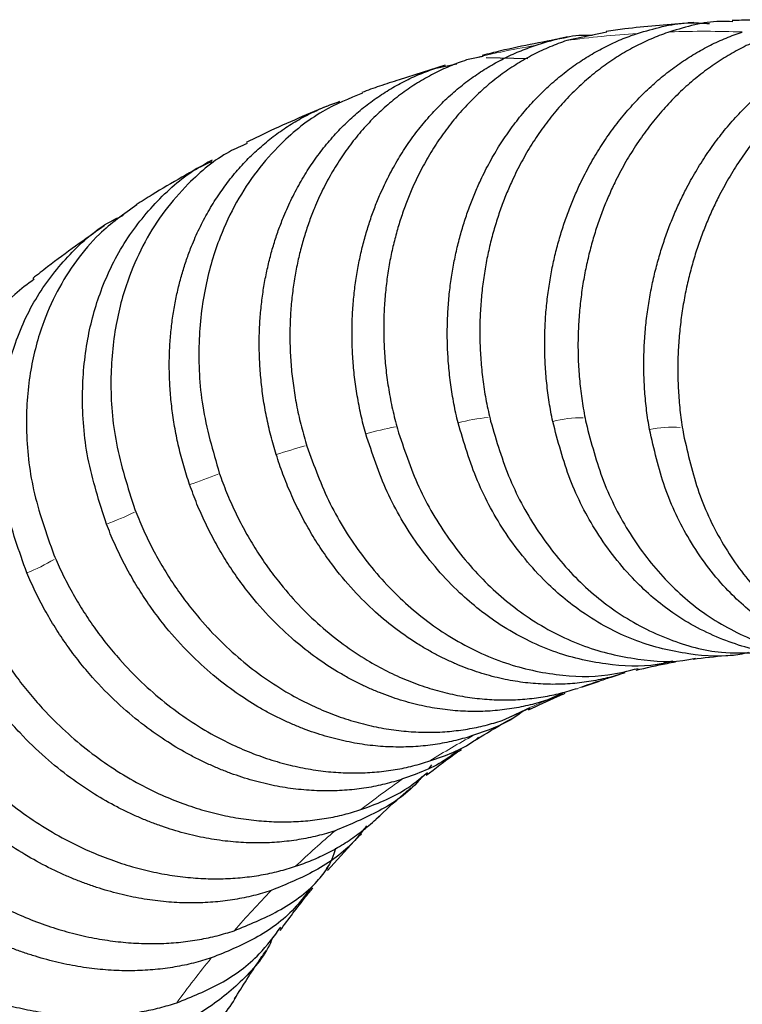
# Model space of a CAD drawing. Header units: millimetres. Extents: x 5 to 418, y 2 to 292.
# Tile 7 of 16: x 99 to 109, y 181 to 195. Entities that reach past the tile are written whole.
import ezdxf

# ---------------------------------------------------------------- set-up
doc = ezdxf.new("R2010")
doc.units = ezdxf.units.MM

msp = doc.modelspace()

# ---------------------------------------------------------------- linework, layer by layer
at = {"color": 7, "linetype": 'Continuous', "lineweight": 25}
for p, q in [((108.5377, 195.2253), (108.4575, 195.2178)), ((107.2693, 195.0832), (106.6829, 194.9609)), ((105.4623, 194.729), (105.2201, 194.6785)), ((104.9108, 194.6011), (104.2379, 194.3871)), ((104.7732, 194.5588), (105.0775, 194.6223)), ((105.5097, 194.7125), (106.1164, 194.6992)), ((106.8977, 185.5259), (107.1446, 185.6088)), ((106.6208, 185.4359), (106.4064, 185.3382)), ((105.7399, 185.037), (106.1504, 185.2243)), ((104.7108, 184.3896), (104.6645, 184.3328))]:
    msp.add_line(p, q, dxfattribs=at)
at = {"color": 7, "linetype": 'Continuous', "lineweight": 18}
for centre, radius, start, end in [((108.6429, 180.7544), 14.3411, 93.71225, 97.85511), ((108.6835, 179.8704), 15.2263, 87.88365, 91.86433), ((108.564, 181.2807), 13.8088, 99.76556, 104.01423), ((105.7666, 186.8907), 2.5793, 95.15251, 105.04808), ((106.926, 187.571), 1.8855, 90.10345, 103.71302), ((104.9335, 185.1871), 4.2032, 100.3036, 106.3536), ((108.2136, 187.8122), 1.5064, 85.18941, 102.34096), ((106.0687, 177.5166), 11.9654, 105.51875, 107.6399), ((96.7013, 201.5461), 13.8123, 288.91926, 290.75666), ((98.4433, 192.0385), 4.4061, 290.20464, 295.97484), ((97.8309, 189.6588), 2.6514, 291.50841, 301.13185), ((110.5946, 175.1931), 10.9755, 108.32651, 110.004), ((110.6434, 175.0738), 11.1045, 112.43043, 116.20497), ((110.8334, 174.7121), 11.5132, 118.59238, 122.27706), ((111.2167, 174.1354), 12.2058, 124.58919, 128.13311), ((111.8396, 173.3756), 13.1886, 130.3414, 133.70699), ((112.7414, 172.4683), 14.4681, 135.79209, 138.95619), ((113.9525, 171.4514), 16.0498, 140.90783, 143.86046)]:
    msp.add_arc(centre, radius, start, end, dxfattribs=at)
at = {"color": 7, "linetype": 'Continuous', "lineweight": 25}
for points, knots in [([(108.4316, 195.2154), (108.1303, 195.1915), (107.7379, 195.1604), (107.349, 195.1079), (107.2587, 195.0957)], [0, 0, 0, 0, 0.7678784, 1, 1, 1, 1]), ([(107.7144, 195.0654), (107.9563, 195.1362), (108.3036, 195.238), (108.6606, 195.2165), (108.7689, 195.21)], [0, 0, 0, 0, 0.6964639, 1, 1, 1, 1]), ([(109.1073, 195.2366), (109.0446, 195.2396), (108.7331, 195.2549), (108.4301, 195.1624), (108.1881, 195.0886)], [0, 0, 0, 0, 0.2014486, 1, 1, 1, 1]), ([(110.3902, 195.25), (110.0508, 195.258), (109.6195, 195.2681), (109.1902, 195.2555), (109.0988, 195.2528)], [0, 0, 0, 0, 0.787046, 1, 1, 1, 1]), ([(105.0969, 189.3815), (105.0859, 189.428), (105.064, 189.5206), (105.0359, 189.6601), (105.0113, 189.7991), (104.9906, 189.9375), (104.9734, 190.0752), (104.9599, 190.212), (104.9498, 190.3478), (104.9432, 190.4825), (104.9398, 190.6159), (104.9397, 190.748), (104.9426, 190.8785), (104.9486, 191.0075), (104.9574, 191.1349), (104.9691, 191.2604), (104.9835, 191.3842), (105.0005, 191.506), (105.02, 191.6259), (105.0419, 191.7437), (105.066, 191.8595), (105.0924, 191.9731), (105.1209, 192.0845), (105.1514, 192.1937), (105.1837, 192.3006), (105.2178, 192.4052), (105.2537, 192.5075), (105.2911, 192.6075), (105.33, 192.7052), (105.3704, 192.8004), (105.4387, 192.9529), (105.5412, 193.1584), (105.6866, 193.4096), (105.8451, 193.6474), (106.016, 193.8711), (106.1983, 194.0796), (106.3911, 194.2725), (106.5934, 194.4489), (106.8043, 194.6083), (107.0227, 194.7504), (107.2478, 194.8743), (107.4781, 194.9814), (107.6357, 195.0374), (107.7144, 195.0654)], [0, 0, 0, 0, 0.019877, 0.0395664, 0.0590683, 0.0783826, 0.0975094, 0.1164485, 0.1352002, 0.1537642, 0.1721407, 0.1903296, 0.2083309, 0.2261447, 0.2437709, 0.2612095, 0.2784606, 0.295524, 0.3123999, 0.3290883, 0.345589, 0.3619022, 0.3780279, 0.3939659, 0.4097164, 0.4252793, 0.4406546, 0.4558423, 0.4708425, 0.4856551, 0.5002801, 0.5428399, 0.585233, 0.6274594, 0.6695192, 0.7114124, 0.7531389, 0.7946989, 0.8360922, 0.877319, 0.9183792, 0.9592729, 1, 1, 1, 1]), ([(108.1881, 195.0886), (108.147, 195.0744), (108.0646, 195.0461), (107.9427, 194.9973), (107.8219, 194.9439), (107.7025, 194.8855), (107.5846, 194.8221), (107.4684, 194.7538), (107.354, 194.6807), (107.2416, 194.6027), (107.1313, 194.5201), (107.0232, 194.4328), (106.9176, 194.3409), (106.8144, 194.2445), (106.714, 194.1436), (106.6163, 194.0384), (106.5216, 193.929), (106.4299, 193.8155), (106.3415, 193.6979), (106.2564, 193.5764), (106.1747, 193.4512), (106.0966, 193.3223), (106.0222, 193.1898), (105.9516, 193.054), (105.8767, 192.8979), (105.799, 192.7187), (105.7204, 192.5136), (105.6487, 192.2984), (105.5848, 192.0735), (105.5296, 191.839), (105.4839, 191.5955), (105.4487, 191.3433), (105.4249, 191.0831), (105.4133, 190.8156), (105.415, 190.5417), (105.4305, 190.2622), (105.4613, 189.9783), (105.5066, 189.6909), (105.55, 189.5008), (105.5719, 189.4047)], [0, 0, 0, 0, 0.0212436, 0.0425326, 0.0638671, 0.085247, 0.1066725, 0.1281434, 0.1496598, 0.1712217, 0.1928291, 0.2144819, 0.2361803, 0.2579241, 0.2797135, 0.3015483, 0.3234286, 0.3453544, 0.3673258, 0.3893426, 0.4114049, 0.4335127, 0.4556661, 0.4778649, 0.5001092, 0.5305891, 0.5618732, 0.5939613, 0.6268536, 0.66055, 0.6950505, 0.730355, 0.7664637, 0.8033763, 0.8410931, 0.8796138, 0.9189386, 0.9590673, 1, 1, 1, 1]), ([(106.2218, 194.8894), (106.4637, 194.9655), (106.7396, 195.0522), (107.0262, 195.0413), (107.0616, 195.0399)], [0, 0, 0, 0, 0.8765093, 1, 1, 1, 1]), ([(106.479, 189.4028), (106.4696, 189.4492), (106.4508, 189.5418), (106.4273, 189.6813), (106.4072, 189.8203), (106.391, 189.9587), (106.3783, 190.0964), (106.3692, 190.2332), (106.3634, 190.369), (106.361, 190.5037), (106.3618, 190.6371), (106.3657, 190.7691), (106.3727, 190.8997), (106.3826, 191.0287), (106.3953, 191.156), (106.4108, 191.2816), (106.4288, 191.4053), (106.4494, 191.5271), (106.4724, 191.647), (106.4978, 191.7648), (106.5253, 191.8806), (106.5549, 191.9941), (106.5865, 192.1056), (106.6201, 192.2147), (106.6554, 192.3216), (106.6925, 192.4263), (106.7311, 192.5286), (106.7712, 192.6286), (106.8128, 192.7262), (106.8557, 192.8215), (106.928, 192.9739), (107.0358, 193.1794), (107.1875, 193.4306), (107.3518, 193.6684), (107.5279, 193.892), (107.7147, 194.1006), (107.9115, 194.2934), (108.1172, 194.4698), (108.3309, 194.6292), (108.5515, 194.7713), (108.7781, 194.8952), (109.0093, 195.0023), (109.1671, 195.0583), (109.2458, 195.0862)], [0, 0, 0, 0, 0.0198774, 0.0395673, 0.0590696, 0.0783844, 0.0975115, 0.1164511, 0.1352032, 0.1537676, 0.1721445, 0.1903338, 0.2083355, 0.2261497, 0.2437763, 0.2612153, 0.2784667, 0.2955306, 0.3124069, 0.3290956, 0.3455967, 0.3619102, 0.3780362, 0.3939746, 0.4097254, 0.4252886, 0.4406643, 0.4558524, 0.4708529, 0.4856658, 0.5002911, 0.5428499, 0.585242, 0.6274675, 0.6695263, 0.7114186, 0.7531442, 0.7947032, 0.8360957, 0.8773216, 0.9183809, 0.9592737, 1, 1, 1, 1]), ([(109.7306, 195.061), (109.6895, 195.0468), (109.6071, 195.0185), (109.4848, 194.9697), (109.3636, 194.9163), (109.2436, 194.8578), (109.125, 194.7945), (109.0078, 194.7262), (108.8924, 194.653), (108.7787, 194.5751), (108.6669, 194.4925), (108.5573, 194.4051), (108.4498, 194.3132), (108.3448, 194.2168), (108.2422, 194.116), (108.1423, 194.0108), (108.0452, 193.9014), (107.9509, 193.7878), (107.8597, 193.6702), (107.7717, 193.5488), (107.687, 193.4235), (107.6057, 193.2946), (107.528, 193.1621), (107.4539, 193.0263), (107.375, 192.8702), (107.2924, 192.6911), (107.2083, 192.4859), (107.1307, 192.2708), (107.0605, 192.0458), (106.9986, 191.8114), (106.9459, 191.5679), (106.9032, 191.3157), (106.8716, 191.0556), (106.8519, 190.7881), (106.845, 190.5142), (106.8518, 190.2348), (106.8734, 189.9509), (106.9093, 189.6635), (106.9464, 189.4734), (106.9651, 189.3774)], [0, 0, 0, 0, 0.0212446, 0.0425348, 0.0638704, 0.0852514, 0.106678, 0.1281501, 0.1496676, 0.1712306, 0.1928392, 0.2144932, 0.2361927, 0.2579377, 0.2797282, 0.3015642, 0.3234458, 0.3453728, 0.3673453, 0.3893634, 0.4114269, 0.433536, 0.4556906, 0.4778907, 0.5001363, 0.5306146, 0.5618969, 0.5939834, 0.6268739, 0.6605685, 0.6950671, 0.7303697, 0.7664764, 0.8033871, 0.8411018, 0.8796204, 0.918943, 0.9590695, 1, 1, 1, 1]), ([(103.75, 189.2202), (103.7375, 189.2665), (103.7126, 189.3587), (103.6799, 189.4978), (103.6509, 189.6363), (103.6258, 189.7742), (103.6043, 189.9115), (103.5865, 190.0478), (103.5722, 190.1831), (103.5614, 190.3174), (103.554, 190.4503), (103.5499, 190.5819), (103.5489, 190.7121), (103.551, 190.8406), (103.5561, 190.9675), (103.5641, 191.0927), (103.5748, 191.2161), (103.5883, 191.3375), (103.6043, 191.457), (103.6229, 191.5745), (103.6438, 191.6899), (103.6669, 191.8031), (103.6923, 191.9142), (103.7197, 192.023), (103.7492, 192.1297), (103.7805, 192.234), (103.8135, 192.336), (103.8483, 192.4357), (103.8846, 192.5331), (103.9225, 192.6281), (103.9868, 192.7801), (104.0841, 192.9852), (104.2234, 193.2359), (104.3763, 193.4733), (104.5422, 193.6965), (104.72, 193.9047), (104.9089, 194.0972), (105.108, 194.2734), (105.3162, 194.4326), (105.5326, 194.5746), (105.7562, 194.6984), (105.9856, 194.8054), (106.1432, 194.8614), (106.2218, 194.8894)], [0, 0, 0, 0, 0.0198711, 0.0395548, 0.0590509, 0.0783595, 0.0974806, 0.1164142, 0.1351603, 0.1537189, 0.17209, 0.1902736, 0.2082697, 0.2260782, 0.2436993, 0.2611328, 0.2783789, 0.2954374, 0.3123084, 0.3289919, 0.3454879, 0.3617964, 0.3779173, 0.3938508, 0.4095967, 0.4251551, 0.4405261, 0.4557095, 0.4707053, 0.4855137, 0.5001346, 0.5427073, 0.5851133, 0.6273524, 0.6694247, 0.7113303, 0.753069, 0.794641, 0.8360463, 0.8772848, 0.9183566, 0.9592616, 1, 1, 1, 1]), ([(106.6829, 194.9609), (106.6418, 194.9468), (106.5595, 194.9185), (106.4377, 194.8697), (106.3173, 194.8163), (106.1985, 194.7579), (106.0813, 194.6946), (105.966, 194.6264), (105.8527, 194.5534), (105.7415, 194.4756), (105.6325, 194.393), (105.526, 194.3059), (105.4221, 194.2141), (105.3208, 194.1179), (105.2224, 194.0172), (105.1269, 193.9122), (105.0345, 193.803), (104.9454, 193.6897), (104.8596, 193.5724), (104.7773, 193.4512), (104.6986, 193.3262), (104.6236, 193.1976), (104.5525, 193.0655), (104.4853, 192.93), (104.4144, 192.7743), (104.3413, 192.5955), (104.2681, 192.3909), (104.2023, 192.1764), (104.1446, 191.9521), (104.0959, 191.7183), (104.0571, 191.4755), (104.0292, 191.2241), (104.013, 190.9648), (104.0095, 190.6981), (104.0194, 190.425), (104.0436, 190.1465), (104.0832, 189.8636), (104.1377, 189.5771), (104.1873, 189.3876), (104.2123, 189.2919)], [0, 0, 0, 0, 0.0212462, 0.0425379, 0.0638751, 0.0852578, 0.106686, 0.1281597, 0.1496789, 0.1712436, 0.1928538, 0.2145095, 0.2362107, 0.2579575, 0.2797497, 0.3015875, 0.3234707, 0.3453995, 0.3673738, 0.3893937, 0.411459, 0.4335699, 0.4557263, 0.4779282, 0.5001756, 0.5306516, 0.5619315, 0.5940155, 0.6269034, 0.6605954, 0.6950913, 0.7303912, 0.766495, 0.8034027, 0.8411144, 0.87963, 0.9189495, 0.9590728, 1, 1, 1, 1]), ([(106.7055, 195.0099), (106.3744, 194.948), (105.9538, 194.8694), (105.539, 194.7674), (105.4507, 194.7457)], [0, 0, 0, 0, 0.7871616, 1, 1, 1, 1]), ([(107.8916, 189.2838), (107.8838, 189.3301), (107.8681, 189.4224), (107.8493, 189.5614), (107.834, 189.6999), (107.8223, 189.8378), (107.8142, 189.9751), (107.8095, 190.1114), (107.8081, 190.2467), (107.81, 190.3809), (107.8151, 190.5139), (107.8232, 190.6455), (107.8343, 190.7756), (107.8482, 190.9042), (107.8649, 191.0311), (107.8842, 191.1563), (107.906, 191.2796), (107.9303, 191.4011), (107.9568, 191.5206), (107.9857, 191.638), (108.0166, 191.7534), (108.0495, 191.8667), (108.0844, 191.9777), (108.121, 192.0866), (108.1594, 192.1932), (108.1994, 192.2975), (108.2409, 192.3995), (108.2838, 192.4992), (108.328, 192.5965), (108.3735, 192.6915), (108.45, 192.8436), (108.5632, 193.0486), (108.7213, 193.2991), (108.8915, 193.5364), (109.0728, 193.7595), (109.2644, 193.9676), (109.4653, 194.16), (109.6745, 194.3361), (109.891, 194.4953), (110.1138, 194.6371), (110.342, 194.7609), (110.5742, 194.8679), (110.7321, 194.9239), (110.8109, 194.9518)], [0, 0, 0, 0, 0.0198755, 0.0395634, 0.0590638, 0.0783767, 0.097502, 0.1164397, 0.1351899, 0.1537526, 0.1721276, 0.1903152, 0.2083152, 0.2261276, 0.2437525, 0.2611898, 0.2784395, 0.2955018, 0.3123764, 0.3290635, 0.345563, 0.361875, 0.3779994, 0.3939363, 0.4096856, 0.4252474, 0.4406215, 0.4558082, 0.4708073, 0.4856188, 0.5002427, 0.5428058, 0.5852022, 0.6274319, 0.6694949, 0.7113913, 0.7531209, 0.794684, 0.8360804, 0.8773102, 0.9183734, 0.95927, 1, 1, 1, 1]), ([(111.3051, 194.8782), (111.264, 194.8641), (111.1816, 194.8358), (111.0591, 194.787), (110.9375, 194.7337), (110.8169, 194.6753), (110.6975, 194.612), (110.5795, 194.5438), (110.4629, 194.4709), (110.348, 194.3931), (110.2348, 194.3106), (110.1236, 194.2235), (110.0143, 194.1318), (109.9073, 194.0356), (109.8026, 193.935), (109.7004, 193.8301), (109.6009, 193.721), (109.504, 193.6078), (109.41, 193.4905), (109.3191, 193.3694), (109.2313, 193.2445), (109.1467, 193.116), (109.0656, 192.9839), (108.9879, 192.8486), (108.9048, 192.6929), (108.8174, 192.5142), (108.7276, 192.3096), (108.6438, 192.095), (108.5671, 191.8707), (108.4983, 191.6369), (108.4383, 191.394), (108.388, 191.1426), (108.3484, 190.8832), (108.3203, 190.6165), (108.3047, 190.3434), (108.3024, 190.0647), (108.3148, 189.7817), (108.3411, 189.4952), (108.3717, 189.3057), (108.3872, 189.21)], [0, 0, 0, 0, 0.0212389, 0.0425232, 0.063853, 0.0852282, 0.1066488, 0.1281149, 0.1496265, 0.1711835, 0.1927859, 0.2144338, 0.2361271, 0.2578659, 0.2796502, 0.3014799, 0.3233551, 0.3452758, 0.3672419, 0.3892535, 0.4113105, 0.433413, 0.455561, 0.4777545, 0.4999934, 0.5304802, 0.5617714, 0.5938668, 0.6267667, 0.6604708, 0.6949792, 0.730292, 0.766409, 0.8033303, 0.8410558, 0.8795855, 0.9189195, 0.9590577, 1, 1, 1, 1]), ([(105.2201, 194.6785), (105.179, 194.6643), (105.0967, 194.636), (104.9752, 194.5873), (104.8552, 194.534), (104.7369, 194.4757), (104.6204, 194.4126), (104.506, 194.3446), (104.3937, 194.2718), (104.2837, 194.1942), (104.1761, 194.112), (104.0711, 194.0251), (103.9689, 193.9337), (103.8694, 193.8379), (103.773, 193.7377), (103.6797, 193.6331), (103.5896, 193.5244), (103.5029, 193.4116), (103.4197, 193.2949), (103.3401, 193.1743), (103.2643, 193.0499), (103.1924, 192.9219), (103.1244, 192.7905), (103.0605, 192.6557), (102.9934, 192.5008), (102.9248, 192.323), (102.8569, 192.1195), (102.7967, 191.9062), (102.7449, 191.6831), (102.7026, 191.4507), (102.6705, 191.2093), (102.6497, 190.9594), (102.6409, 190.7015), (102.645, 190.4365), (102.663, 190.1651), (102.6956, 189.8883), (102.7438, 189.6072), (102.8072, 189.3226), (102.8628, 189.1343), (102.8908, 189.0393)], [0, 0, 0, 0, 0.0212452, 0.0425358, 0.0638719, 0.0852535, 0.1066806, 0.1281532, 0.1496713, 0.1712349, 0.1928439, 0.2144985, 0.2361986, 0.2579441, 0.2797352, 0.3015718, 0.3234539, 0.3453815, 0.3673546, 0.3893732, 0.4114374, 0.433547, 0.4557022, 0.4779029, 0.5001491, 0.5306266, 0.5619082, 0.5939938, 0.6268835, 0.6605772, 0.695075, 0.7303767, 0.7664825, 0.8033922, 0.8411059, 0.8796235, 0.9189451, 0.9590706, 1, 1, 1, 1]), ([(102.4428, 188.9193), (102.4288, 188.9654), (102.401, 189.0569), (102.364, 189.195), (102.3306, 189.3326), (102.3012, 189.4697), (102.2756, 189.606), (102.2536, 189.7414), (102.2353, 189.8759), (102.2204, 190.0093), (102.2091, 190.1414), (102.201, 190.2721), (102.1962, 190.4015), (102.1946, 190.5292), (102.196, 190.6554), (102.2005, 190.7798), (102.2077, 190.9024), (102.2178, 191.0231), (102.2305, 191.1419), (102.2457, 191.2587), (102.2635, 191.3734), (102.2836, 191.486), (102.3059, 191.5964), (102.3305, 191.7046), (102.357, 191.8107), (102.3856, 191.9144), (102.416, 192.0159), (102.4482, 192.115), (102.482, 192.2118), (102.5174, 192.3063), (102.578, 192.4576), (102.6702, 192.6617), (102.8035, 192.9111), (102.951, 193.1474), (103.1119, 193.3696), (103.2854, 193.577), (103.4706, 193.7687), (103.6665, 193.9443), (103.8721, 194.103), (104.0864, 194.2445), (104.3086, 194.368), (104.5371, 194.4749), (104.6946, 194.5309), (104.7732, 194.5588)], [0, 0, 0, 0, 0.0198687, 0.03955, 0.0590438, 0.0783501, 0.0974689, 0.1164002, 0.1351441, 0.1537005, 0.1720694, 0.1902508, 0.2082447, 0.2260511, 0.2436701, 0.2611016, 0.2783455, 0.295402, 0.312271, 0.3289526, 0.3454466, 0.3617531, 0.3778722, 0.3938038, 0.4095478, 0.4251044, 0.4404735, 0.4556551, 0.4706493, 0.4854559, 0.500075, 0.5426531, 0.5850643, 0.6273087, 0.6693861, 0.7112967, 0.7530405, 0.7946174, 0.8360275, 0.8772708, 0.9183473, 0.959257, 1, 1, 1, 1]), ([(104.2379, 194.3871), (104.1415, 194.3575), (103.9581, 194.3012), (103.7782, 194.2346), (103.693, 194.203)], [0, 0, 0, 0, 0.526103, 1, 1, 1, 1]), ([(103.7045, 194.1958), (103.5059, 194.1144), (103.0719, 193.9363), (102.5628, 193.525), (102.1529, 193.0643), (101.8539, 192.6071), (101.5912, 192.05), (101.3879, 191.3649), (101.2921, 190.5323), (101.3375, 189.6003), (101.5183, 188.9729), (101.612, 188.6478)], [0, 0, 0, 0, 0.1067295, 0.2333006, 0.3186072, 0.404595, 0.4912641, 0.603453, 0.7256436, 0.8578286, 1, 1, 1, 1]), ([(101.1797, 188.48), (101.1643, 188.5255), (101.1337, 188.6161), (101.0925, 188.7527), (101.055, 188.8889), (101.0215, 189.0245), (100.9918, 189.1594), (100.9658, 189.2935), (100.9435, 189.4266), (100.9248, 189.5586), (100.9096, 189.6894), (100.8978, 189.8189), (100.8893, 189.947), (100.884, 190.0735), (100.8819, 190.1984), (100.8829, 190.3216), (100.8867, 190.4431), (100.8934, 190.5626), (100.9029, 190.6803), (100.915, 190.796), (100.9296, 190.9097), (100.9467, 191.0212), (100.9661, 191.1307), (100.9878, 191.238), (101.0116, 191.343), (101.0375, 191.4459), (101.0652, 191.5465), (101.0949, 191.6448), (101.1263, 191.7408), (101.1593, 191.8345), (101.2161, 191.9846), (101.3034, 192.1872), (101.4309, 192.435), (101.5732, 192.6698), (101.7294, 192.8906), (101.8987, 193.0967), (102.0803, 193.2875), (102.2731, 193.4621), (102.4763, 193.6201), (102.6887, 193.7611), (102.9096, 193.8842), (103.1374, 193.9909), (103.2948, 194.0469), (103.3734, 194.0748)], [0, 0, 0, 0, 0.019858, 0.0395285, 0.0590118, 0.0783076, 0.0974161, 0.1163372, 0.1350709, 0.1536173, 0.1719763, 0.190148, 0.2081322, 0.2259291, 0.2435386, 0.2609608, 0.2781955, 0.2952429, 0.3121029, 0.3287756, 0.3452609, 0.3615588, 0.3776693, 0.3935924, 0.4093282, 0.4248766, 0.4402376, 0.4554112, 0.4703975, 0.4851964, 0.4998079, 0.5424099, 0.5848446, 0.6271122, 0.6692127, 0.711146, 0.7529122, 0.7945112, 0.8359431, 0.877208, 0.9183057, 0.9592364, 1, 1, 1, 1]), ([(103.1719, 194.0007), (102.8623, 193.8692), (102.469, 193.7022), (102.0852, 193.513), (102.0036, 193.4728)], [0, 0, 0, 0, 0.7873065, 1, 1, 1, 1]), ([(102.0193, 193.458), (101.9318, 193.4204), (101.6115, 193.2825), (101.2089, 192.9377), (100.8062, 192.4839), (100.5173, 192.0304), (100.2671, 191.4792), (100.0806, 190.8016), (100.0064, 189.9788), (100.0774, 189.0584), (100.2768, 188.4394), (100.3801, 188.1186)], [0, 0, 0, 0, 0.0505343, 0.1850696, 0.2757441, 0.3671426, 0.4592653, 0.5785107, 0.7083869, 0.8488862, 1, 1, 1, 1]), ([(99.9651, 187.9036), (99.8619, 188.2244), (99.6626, 188.8435), (99.5918, 189.7639), (99.6662, 190.5872), (99.8781, 191.3545), (100.2259, 192.0606), (100.729, 192.6661), (101.1669, 193.0481), (101.4525, 193.1739), (101.5062, 193.1975)], [0, 0, 0, 0, 0.1541458, 0.2974649, 0.4299488, 0.5515895, 0.6921254, 0.831005, 0.9682286, 1, 1, 1, 1]), ([(101.5065, 193.2152), (101.2122, 193.051), (100.8384, 192.8425), (100.4756, 192.6131), (100.3984, 192.5643)], [0, 0, 0, 0, 0.7873711, 1, 1, 1, 1]), ([(100.4092, 192.5636), (100.2197, 192.4294), (99.8915, 192.1971), (99.517, 191.7524), (99.2358, 191.3069), (98.9982, 190.7621), (98.8276, 190.0942), (98.7742, 189.2835), (98.8697, 188.3775), (99.0868, 187.769), (99.1994, 187.4537)], [0, 0, 0, 0, 0.1319598, 0.2285441, 0.3258997, 0.4240267, 0.5510431, 0.6893831, 0.8390384, 1, 1, 1, 1]), ([(98.803, 187.1921), (98.6905, 187.5075), (98.4735, 188.1161), (98.3782, 189.0221), (98.4318, 189.8331), (98.6256, 190.5898), (98.958, 191.287), (99.4497, 191.8857), (99.8797, 192.2631), (100.1625, 192.3877), (100.2141, 192.4105)], [0, 0, 0, 0, 0.1543155, 0.2977925, 0.4304224, 0.5521972, 0.6929009, 0.8319462, 0.9693333, 1, 1, 1, 1]), ([(99.9296, 192.2549), (99.653, 192.0602), (99.3016, 191.8129), (98.9622, 191.5463), (98.8901, 191.4896)], [0, 0, 0, 0, 0.7874221, 1, 1, 1, 1]), ([(98.9108, 191.478), (98.8128, 191.4068), (98.579, 191.2367), (98.2883, 190.8754), (98.0142, 190.4384), (97.7887, 189.9015), (97.6331, 189.245), (97.5995, 188.4488), (97.7183, 187.5601), (97.9524, 186.964), (98.0737, 186.6552)], [0, 0, 0, 0, 0.0741827, 0.1771953, 0.2810305, 0.3856884, 0.5211594, 0.6687076, 0.8283244, 1, 1, 1, 1]), ([(104.2123, 189.2919), (104.3071, 189.0057), (104.4967, 188.4332), (104.9528, 187.6643), (105.5123, 187.0045), (106.1818, 186.4702), (106.9258, 186.0929), (107.7043, 185.9165), (108.2571, 185.8778), (108.5317, 185.9401), (108.5636, 185.9473)], [0, 0, 0, 0, 0.1388806, 0.2777611, 0.4182767, 0.5557772, 0.7043406, 0.8464566, 0.9821227, 1, 1, 1, 1]), ([(109.3341, 186.0289), (109.2919, 186.0192), (109.0079, 185.9537), (108.4514, 185.9917), (107.8202, 186.1384), (107.3203, 186.3624), (106.8682, 186.6301), (106.3305, 187.0697), (105.7922, 187.7273), (105.3526, 188.5196), (105.1822, 189.0942), (105.0969, 189.3815)], [0, 0, 0, 0, 0.023549, 0.1584429, 0.2997543, 0.3729145, 0.4476849, 0.5731064, 0.723788, 0.8618938, 1, 1, 1, 1]), ([(105.5719, 189.4047), (105.6572, 189.1175), (105.8279, 188.5429), (106.2565, 187.7709), (106.7907, 187.1092), (107.4378, 186.5702), (108.1624, 186.2006), (108.8511, 186.0112), (109.2774, 186.023), (109.4448, 186.0277)], [0, 0, 0, 0, 0.1480528, 0.2961055, 0.4458695, 0.5924288, 0.7507236, 0.9021512, 1, 1, 1, 1]), ([(110.0088, 186.0283), (109.9089, 186.0265), (109.5526, 186.0202), (109.0738, 186.1646), (108.586, 186.383), (108.1469, 186.652), (107.6284, 187.0909), (107.116, 187.7487), (106.7054, 188.5408), (106.5545, 189.1154), (106.479, 189.4028)], [0, 0, 0, 0, 0.0614157, 0.219014, 0.3006062, 0.383994, 0.5238773, 0.6919322, 0.8459658, 1, 1, 1, 1]), ([(106.9651, 189.3774), (107.0407, 189.0902), (107.1917, 188.5158), (107.592, 187.7438), (108.1002, 187.0824), (108.7237, 186.5419), (109.4299, 186.1785), (110.0008, 186.0012), (110.3166, 186.0038), (110.3763, 186.0042)], [0, 0, 0, 0, 0.15792158, 0.3158431, 0.47560941, 0.63195173, 0.80083275, 0.96238631, 1, 1, 1, 1]), ([(111.1975, 185.925), (111.1248, 185.924), (110.7985, 185.9198), (110.3552, 186.0598), (109.8795, 186.2762), (109.4536, 186.544), (108.9547, 186.9809), (108.4688, 187.636), (108.088, 188.4251), (107.9571, 188.9976), (107.8916, 189.2838)], [0, 0, 0, 0, 0.0458768, 0.2061057, 0.2890605, 0.3738412, 0.5160351, 0.6868706, 0.843435, 1, 1, 1, 1]), ([(108.2323, 185.9038), (108.1565, 185.8857), (107.8386, 185.8097), (107.2417, 185.8419), (106.5999, 185.9896), (106.0885, 186.2117), (105.6238, 186.4778), (105.0672, 186.9153), (104.503, 187.5706), (104.0346, 188.3604), (103.8449, 188.9336), (103.75, 189.2202)], [0, 0, 0, 0, 0.0414419, 0.1737696, 0.3123837, 0.3841441, 0.4574818, 0.5806666, 0.7286425, 0.864321, 1, 1, 1, 1]), ([(108.3872, 189.21), (108.4528, 188.9235), (108.584, 188.3506), (108.9557, 187.5818), (109.4373, 186.9214), (110.0378, 186.3905), (110.6866, 186.0218), (111.1557, 185.9251), (111.3657, 185.8819)], [0, 0, 0, 0, 0.16853066, 0.33706124, 0.50736058, 0.67406249, 0.85409718, 1, 1, 1, 1]), ([(102.8908, 189.0393), (102.9949, 188.755), (103.2031, 188.1864), (103.6861, 187.4231), (104.2702, 186.7686), (104.9619, 186.2384), (105.7237, 185.8671), (106.5161, 185.686), (107.1921, 185.6634), (107.5806, 185.7614), (107.7268, 185.7984)], [0, 0, 0, 0, 0.1305407, 0.2610814, 0.3931524, 0.5223915, 0.6620051, 0.7955607, 0.9230561, 1, 1, 1, 1]), ([(107.5325, 185.7329), (107.4903, 185.7194), (107.4053, 185.6924), (107.2753, 185.6582), (107.1428, 185.6288), (107.0078, 185.6046), (106.8705, 185.5859), (106.7309, 185.5729), (106.5894, 185.5656), (106.4459, 185.5643), (106.3008, 185.5691), (106.1541, 185.5802), (106.0061, 185.5978), (105.857, 185.622), (105.7071, 185.6529), (105.5564, 185.6907), (105.4054, 185.7355), (105.2542, 185.7873), (105.1031, 185.8463), (104.9524, 185.9125), (104.8023, 185.9861), (104.6532, 186.067), (104.4525, 186.1869), (104.1946, 186.3637), (103.8801, 186.6223), (103.5582, 186.9413), (103.2915, 187.2633), (103.0812, 187.5627), (102.9241, 187.8161), (102.7808, 188.0796), (102.6523, 188.352), (102.5376, 188.6317), (102.4744, 188.8235), (102.4428, 188.9193)], [0, 0, 0, 0, 0.0216885, 0.043588, 0.0656985, 0.0880199, 0.1105524, 0.1332958, 0.1562502, 0.1794157, 0.2027921, 0.2263796, 0.250178, 0.2741875, 0.298408, 0.3228395, 0.347482, 0.3723356, 0.3974001, 0.4226757, 0.4481624, 0.4738601, 0.4997688, 0.553685, 0.6133333, 0.6787124, 0.7498213, 0.7915176, 0.833214, 0.8749104, 0.9166069, 0.9583034, 1, 1, 1, 1]), ([(101.612, 188.6478), (101.6289, 188.6003), (101.6627, 188.5053), (101.7184, 188.3646), (101.7777, 188.2254), (101.8408, 188.088), (101.9077, 187.9525), (101.9782, 187.8191), (102.0523, 187.6879), (102.1299, 187.559), (102.2109, 187.4326), (102.2952, 187.3088), (102.3828, 187.1878), (102.5355, 186.9889), (102.7638, 186.7248), (103.0812, 186.4174), (103.4166, 186.1464), (103.7445, 185.9277), (104.058, 185.755), (104.3519, 185.6213), (104.6468, 185.5139), (104.9405, 185.4322), (105.2315, 185.3755), (105.5181, 185.3429), (105.7988, 185.3334), (106.0724, 185.3458), (106.3376, 185.3794), (106.594, 185.4311), (106.7585, 185.4815), (106.84, 185.5065)], [0, 0, 0, 0, 0.0208207, 0.0416414, 0.0624621, 0.0832827, 0.1041034, 0.1249241, 0.1457448, 0.1665655, 0.1873861, 0.2082068, 0.2290275, 0.2498481, 0.3133295, 0.3761355, 0.438266, 0.4997212, 0.5490578, 0.5976231, 0.645417, 0.6924396, 0.7386908, 0.7841706, 0.8288791, 0.8728163, 0.9159822, 0.9583767, 1, 1, 1, 1]), ([(106.4064, 185.3382), (106.364, 185.3247), (106.279, 185.2976), (106.1487, 185.2634), (106.0157, 185.2338), (105.88, 185.2095), (105.7419, 185.1905), (105.6013, 185.1772), (105.4586, 185.1695), (105.3137, 185.1678), (105.167, 185.1722), (105.0185, 185.1828), (104.8686, 185.1999), (104.7173, 185.2234), (104.565, 185.2537), (104.4118, 185.2907), (104.258, 185.3347), (104.1038, 185.3857), (103.9496, 185.4438), (103.7955, 185.5091), (103.6418, 185.5817), (103.489, 185.6615), (103.283, 185.7799), (103.0179, 185.9544), (102.6933, 186.2097), (102.3596, 186.525), (102.0816, 186.8433), (101.8612, 187.1392), (101.6958, 187.3896), (101.544, 187.6499), (101.4068, 187.9191), (101.2834, 188.1956), (101.2143, 188.3852), (101.1797, 188.48)], [0, 0, 0, 0, 0.0217003, 0.043612, 0.0657351, 0.0880696, 0.1106156, 0.133373, 0.1563419, 0.1795222, 0.2029139, 0.2265171, 0.2503318, 0.2743579, 0.2985954, 0.3230444, 0.3477049, 0.3725769, 0.3976603, 0.4229552, 0.4484615, 0.4741794, 0.5001087, 0.5540071, 0.6136442, 0.6790188, 0.7501296, 0.7917746, 0.8334196, 0.8750646, 0.9167097, 0.9583548, 1, 1, 1, 1]), ([(100.3801, 188.1186), (100.3985, 188.0718), (100.4351, 187.9781), (100.4952, 187.8393), (100.5587, 187.7021), (100.6261, 187.5666), (100.6972, 187.4331), (100.772, 187.3016), (100.8503, 187.1723), (100.932, 187.0453), (101.0172, 186.9208), (101.1056, 186.7988), (101.1973, 186.6796), (101.3567, 186.4838), (101.5942, 186.2238), (101.9228, 185.9214), (102.2685, 185.6551), (102.6053, 185.4404), (102.9262, 185.2711), (103.2265, 185.1403), (103.5268, 185.0353), (103.8254, 184.9558), (104.1205, 184.901), (104.4105, 184.87), (104.694, 184.8617), (104.9697, 184.8751), (105.2364, 184.9094), (105.4937, 184.9615), (105.6583, 185.012), (105.7399, 185.037)], [0, 0, 0, 0, 0.0208208, 0.0416416, 0.0624624, 0.0832832, 0.1041041, 0.1249249, 0.1457457, 0.1665665, 0.1873873, 0.2082081, 0.2290289, 0.2498497, 0.313335, 0.3761445, 0.4382781, 0.4997359, 0.5490708, 0.5976345, 0.6454269, 0.6924479, 0.7386977, 0.7841763, 0.8288835, 0.8728195, 0.9159842, 0.9583777, 1, 1, 1, 1]), ([(105.3235, 184.8212), (105.2811, 184.8077), (105.196, 184.7806), (105.0655, 184.7463), (104.9321, 184.7165), (104.7958, 184.6919), (104.6569, 184.6727), (104.5155, 184.6589), (104.3716, 184.6508), (104.2255, 184.6485), (104.0773, 184.6523), (103.9272, 184.6622), (103.7754, 184.6784), (103.6221, 184.7011), (103.4676, 184.7304), (103.312, 184.7664), (103.1556, 184.8092), (102.9986, 184.859), (102.8414, 184.9158), (102.6841, 184.9797), (102.5271, 185.0508), (102.3707, 185.1291), (102.1597, 185.2452), (101.8876, 185.4165), (101.5533, 185.6674), (101.2081, 185.9774), (100.9191, 186.2907), (100.6888, 186.582), (100.5151, 186.8287), (100.355, 187.0852), (100.2093, 187.3505), (100.0774, 187.6231), (100.0025, 187.8101), (99.9651, 187.9036)], [0, 0, 0, 0, 0.0217034, 0.0436184, 0.0657449, 0.0880829, 0.1106325, 0.1333937, 0.1563664, 0.1795507, 0.2029466, 0.226554, 0.250373, 0.2744035, 0.2986457, 0.3230994, 0.3477647, 0.3726416, 0.39773, 0.4230301, 0.4485418, 0.474265, 0.5001999, 0.5540851, 0.6137079, 0.6790671, 0.7501613, 0.791801, 0.8334407, 0.8750805, 0.9167203, 0.9583601, 1, 1, 1, 1]), ([(99.1994, 187.4537), (99.2191, 187.4076), (99.2585, 187.3155), (99.3226, 187.1792), (99.3903, 187.0444), (99.4618, 186.9114), (99.537, 186.7802), (99.6158, 186.6511), (99.6982, 186.5241), (99.7839, 186.3995), (99.873, 186.2773), (99.9654, 186.1577), (100.0609, 186.0408), (100.2268, 185.8487), (100.4732, 185.5939), (100.8124, 185.2978), (101.1681, 185.0373), (101.5134, 184.8276), (101.8414, 184.6625), (102.1476, 184.5352), (102.4533, 184.4334), (102.7565, 184.3566), (103.0555, 184.3041), (103.3488, 184.275), (103.635, 184.2684), (103.9127, 184.2829), (104.1808, 184.318), (104.4389, 184.3706), (104.6036, 184.4212), (104.6852, 184.4462)], [0, 0, 0, 0, 0.0208211, 0.0416422, 0.0624633, 0.0832844, 0.1041054, 0.1249265, 0.1457476, 0.1665687, 0.1873898, 0.2082109, 0.2290319, 0.249853, 0.3133427, 0.3761561, 0.4382931, 0.4997539, 0.5490868, 0.5976485, 0.645439, 0.6924583, 0.7387063, 0.7841832, 0.8288889, 0.8728234, 0.9159867, 0.9583789, 1, 1, 1, 1]), ([(104.2876, 184.1837), (104.2452, 184.1702), (104.1601, 184.1431), (104.0292, 184.1086), (103.8955, 184.0786), (103.7587, 184.0538), (103.619, 184.0341), (103.4767, 184.0198), (103.3318, 184.0111), (103.1844, 184.0082), (103.0349, 184.0111), (102.8832, 184.0201), (102.7297, 184.0353), (102.5745, 184.0569), (102.4178, 184.085), (102.2599, 184.1197), (102.101, 184.1611), (101.9414, 184.2093), (101.7813, 184.2645), (101.621, 184.3267), (101.4608, 184.3959), (101.301, 184.4723), (101.0852, 184.5855), (100.8062, 184.7529), (100.4627, 184.9982), (100.1066, 185.3017), (99.807, 185.6088), (99.5671, 185.8944), (99.3856, 186.1365), (99.2175, 186.3882), (99.0637, 186.6487), (98.9235, 186.9165), (98.8432, 187.1002), (98.803, 187.1921)], [0, 0, 0, 0, 0.0217059, 0.0436235, 0.0657527, 0.0880935, 0.110646, 0.1334102, 0.156386, 0.1795734, 0.2029726, 0.2265833, 0.2504058, 0.2744399, 0.2986857, 0.3231431, 0.3478123, 0.3726931, 0.3977856, 0.4230898, 0.4486056, 0.4743332, 0.5002725, 0.5541468, 0.6137575, 0.6791035, 0.7501834, 0.7918194, 0.8334554, 0.8750915, 0.9167276, 0.9583638, 1, 1, 1, 1]), ([(98.0737, 186.6552), (98.0948, 186.6101), (98.1368, 186.5199), (98.2049, 186.3865), (98.2765, 186.2545), (98.3519, 186.1244), (98.431, 185.9961), (98.5136, 185.8698), (98.5998, 185.7457), (98.6894, 185.6239), (98.7823, 185.5044), (98.8784, 185.3876), (98.9776, 185.2734), (99.1497, 185.0859), (99.4044, 184.8372), (99.7538, 184.5486), (100.119, 184.295), (100.4723, 184.0913), (100.8072, 183.9312), (101.1191, 183.8081), (101.4298, 183.71), (101.7374, 183.6365), (102.0402, 183.5868), (102.3366, 183.56), (102.6253, 183.5552), (102.9049, 183.5712), (103.1743, 183.6073), (103.4333, 183.6605), (103.5981, 183.7111), (103.6797, 183.7362)], [0, 0, 0, 0, 0.0208215, 0.041643, 0.0624645, 0.083286, 0.1041075, 0.124929, 0.1457505, 0.166572, 0.1873935, 0.208215, 0.2290365, 0.2498579, 0.3133523, 0.3761699, 0.4383107, 0.4997749, 0.5491054, 0.5976648, 0.645453, 0.6924702, 0.7387163, 0.7841912, 0.8288951, 0.8728279, 0.9159897, 0.9583804, 1, 1, 1, 1]), ([(103.3021, 183.4279), (103.2597, 183.4144), (103.1746, 183.3873), (103.0435, 183.3526), (102.9093, 183.3224), (102.772, 183.2971), (102.6317, 183.277), (102.4886, 183.2621), (102.3426, 183.2527), (102.1942, 183.2489), (102.0432, 183.2509), (101.8901, 183.2588), (101.7349, 183.2728), (101.5779, 183.2931), (101.4192, 183.3197), (101.2591, 183.3528), (101.0979, 183.3925), (100.9357, 183.4389), (100.7729, 183.4921), (100.6097, 183.5522), (100.4464, 183.6192), (100.2834, 183.6932), (100.063, 183.8031), (99.7776, 183.9657), (99.4252, 184.2045), (99.0587, 184.5002), (98.749, 184.7998), (98.5001, 185.0787), (98.3111, 185.3152), (98.1352, 185.5613), (97.9737, 185.8161), (97.8257, 186.0781), (97.7402, 186.258), (97.6974, 186.3479)], [0, 0, 0, 0, 0.0217077, 0.0436271, 0.06575822, 0.08810104, 0.11065558, 0.13342183, 0.15639981, 0.1795895, 0.20299093, 0.22660408, 0.25042897, 0.27446559, 0.29871395, 0.32317406, 0.3478459, 0.37272949, 0.39782483, 0.42313193, 0.44865077, 0.47438138, 0.50032375, 0.5541896, 0.61379083, 0.67912628, 0.75019464, 0.79182875, 0.83346291, 0.87509711, 0.91673136, 0.95836566, 1, 1, 1, 1]), ([(108.5287, 185.9333), (108.6859, 185.9528), (108.8855, 185.9775), (109.0909, 185.9916), (109.1346, 185.9946)], [0, 0, 0, 0, 0.7872016, 1, 1, 1, 1]), ([(107.6956, 185.7722), (107.8452, 185.8073), (108.0353, 185.8519), (108.23, 185.8861), (108.2715, 185.8934)], [0, 0, 0, 0, 0.7872204, 1, 1, 1, 1]), ([(97.007, 185.7258), (97.0293, 185.6818), (97.0739, 185.5938), (97.1457, 185.4637), (97.221, 185.3351), (97.3002, 185.2082), (97.383, 185.0832), (97.4693, 184.9601), (97.5592, 184.8392), (97.6524, 184.7206), (97.7489, 184.6044), (97.8486, 184.4907), (97.9514, 184.3796), (98.1293, 184.1974), (98.3919, 183.956), (98.7509, 183.6762), (99.1249, 183.4307), (99.4858, 183.2339), (99.8271, 183.0797), (100.1444, 182.9614), (100.4598, 182.8677), (100.7716, 182.798), (101.0779, 182.7515), (101.3773, 182.7274), (101.6683, 182.7248), (101.9498, 182.7424), (102.2204, 182.7796), (102.4801, 182.8336), (102.645, 182.8843), (102.7267, 182.9094)], [0, 0, 0, 0, 0.0208299, 0.0416598, 0.0624896, 0.0833195, 0.1041494, 0.1249793, 0.1458091, 0.166639, 0.1874689, 0.2082987, 0.2291286, 0.2499585, 0.3134273, 0.3762259, 0.4383541, 0.4998119, 0.5491382, 0.5976935, 0.6454779, 0.6924913, 0.7387338, 0.7842054, 0.8289061, 0.8728359, 0.9159948, 0.9583828, 1, 1, 1, 1]), ([(107.1446, 185.6088), (107.2066, 185.6305), (107.3075, 185.6657), (107.4104, 185.6951), (107.4501, 185.7065)], [0, 0, 0, 0, 0.6143801, 1, 1, 1, 1]), ([(106.1256, 185.192), (106.2653, 185.259), (106.4427, 185.3441), (106.6227, 185.4182), (106.6609, 185.434)], [0, 0, 0, 0, 0.787253, 1, 1, 1, 1]), ([(102.3705, 182.5564), (102.3281, 182.5428), (102.2429, 182.5157), (102.1117, 182.4809), (101.9773, 182.4503), (101.8396, 182.4246), (101.6987, 182.4039), (101.5549, 182.3883), (101.4081, 182.3781), (101.2586, 182.3733), (101.1066, 182.3741), (100.9521, 182.3808), (100.7955, 182.3934), (100.6368, 182.412), (100.4764, 182.4369), (100.3143, 182.4681), (100.151, 182.5057), (99.9866, 182.5499), (99.8213, 182.6007), (99.6555, 182.6582), (99.4895, 182.7225), (99.3235, 182.7937), (99.0987, 182.8995), (98.8072, 183.0565), (98.4461, 183.2875), (98.0696, 183.5742), (97.7501, 183.8651), (97.4924, 184.1364), (97.296, 184.3666), (97.1126, 184.6064), (96.9435, 184.8549), (96.7879, 185.1105), (96.6973, 185.2861), (96.652, 185.3739)], [0, 0, 0, 0, 0.021697, 0.0436052, 0.0657248, 0.0880557, 0.1105978, 0.1333513, 0.1563161, 0.1794923, 0.2028797, 0.2264785, 0.2502886, 0.2743101, 0.2985428, 0.3229869, 0.3476424, 0.3725092, 0.3975873, 0.4228768, 0.4483776, 0.4740898, 0.5000134, 0.5538951, 0.6135062, 0.6788454, 0.7499114, 0.7915927, 0.8332741, 0.8749555, 0.916637, 0.9583185, 1, 1, 1, 1]), ([(106.0548, 185.1806), (106.0266, 185.1586), (105.8109, 184.9898), (105.5501, 184.8996), (105.3235, 184.8212)], [0, 0, 0, 0, 0.1309447, 1, 1, 1, 1]), ([(105.3717, 184.765), (105.5084, 184.8494), (105.6821, 184.9567), (105.8577, 185.0522), (105.895, 185.0725)], [0, 0, 0, 0, 0.7872703, 1, 1, 1, 1]), ([(96.0029, 184.6687), (96.0263, 184.626), (96.0732, 184.5406), (96.1485, 184.4142), (96.2273, 184.2894), (96.3099, 184.1663), (96.3962, 184.045), (96.486, 183.9258), (96.5792, 183.8086), (96.6759, 183.6937), (96.7757, 183.5811), (96.8787, 183.471), (96.9848, 183.3636), (97.1681, 183.1873), (97.4382, 182.954), (97.8062, 182.684), (98.1885, 182.4476), (98.5567, 182.2586), (98.904, 182.111), (99.2264, 181.9982), (99.5463, 181.9094), (99.862, 181.8439), (100.1718, 181.8011), (100.474, 181.78), (100.7672, 181.7799), (101.0505, 181.7994), (101.3223, 181.8379), (101.5827, 181.8926), (101.7477, 181.9434), (101.8294, 181.9685)], [0, 0, 0, 0, 0.0208281, 0.0416562, 0.0624843, 0.0833124, 0.1041405, 0.1249686, 0.1457967, 0.1666248, 0.1874529, 0.208281, 0.2291091, 0.2499372, 0.3134052, 0.3762022, 0.4383283, 0.4997835, 0.5491131, 0.5976715, 0.6454588, 0.6924751, 0.7387204, 0.7841946, 0.8288977, 0.8728298, 0.9159909, 0.9583809, 1, 1, 1, 1]), ([(104.6852, 184.4462), (104.9123, 184.5241), (105.167, 184.6115), (105.3753, 184.7742), (105.3978, 184.7919)], [0, 0, 0, 0, 0.89173387, 1, 1, 1, 1]), ([(105.1037, 184.6083), (105.0473, 184.5629), (104.8069, 184.3699), (104.5127, 184.2644), (104.2876, 184.1837)], [0, 0, 0, 0, 0.2350146, 1, 1, 1, 1]), ([(104.6313, 184.237), (104.7658, 184.3405), (104.9365, 184.4719), (105.1089, 184.5905), (105.1455, 184.6157)], [0, 0, 0, 0, 0.78728991, 1, 1, 1, 1]), ([(101.4957, 181.5719), (101.4534, 181.5584), (101.3682, 181.5312), (101.2368, 181.4962), (101.1021, 181.4653), (100.9639, 181.4392), (100.8225, 181.4178), (100.6779, 181.4014), (100.5303, 181.3902), (100.3798, 181.3843), (100.2266, 181.3839), (100.0709, 181.3891), (99.9128, 181.4001), (99.7525, 181.417), (99.5903, 181.4399), (99.4264, 181.469), (99.261, 181.5043), (99.0943, 181.5461), (98.9267, 181.5943), (98.7584, 181.649), (98.5897, 181.7104), (98.4208, 181.7784), (98.192, 181.8798), (97.8947, 182.0305), (97.5256, 182.2529), (97.1397, 182.5294), (96.8112, 182.8105), (96.5453, 183.073), (96.3421, 183.296), (96.1519, 183.5285), (95.9759, 183.7695), (95.8133, 184.0175), (95.7179, 184.1881), (95.6703, 184.2734)], [0, 0, 0, 0, 0.02169498, 0.04360119, 0.06571863, 0.0880473, 0.11058721, 0.13333835, 0.15630074, 0.17947437, 0.20285924, 0.22645537, 0.25026275, 0.27428139, 0.29851128, 0.32295244, 0.34760486, 0.37246855, 0.39754351, 0.42282974, 0.44832725, 0.47403604, 0.49995611, 0.55384241, 0.61345734, 0.67879972, 0.74986828, 0.79155679, 0.83324534, 0.87493393, 0.91662257, 0.95831126, 1, 1, 1, 1]), ([(103.6797, 183.7362), (103.903, 183.8198), (104.2575, 183.9526), (104.5431, 184.1897), (104.6488, 184.2775)], [0, 0, 0, 0, 0.62971002, 1, 1, 1, 1]), ([(104.5712, 184.2183), (104.5565, 184.2), (104.3882, 183.9897), (103.9646, 183.7034), (103.5193, 183.5183), (103.3021, 183.4279)], [0, 0, 0, 0, 0.0465692, 0.5348716, 1, 1, 1, 1]), ([(103.9037, 183.6), (104.0358, 183.7239), (104.2035, 183.8813), (104.3729, 184.0249), (104.409, 184.0555)], [0, 0, 0, 0, 0.78731101, 1, 1, 1, 1]), ([(102.7267, 182.9094), (102.7667, 182.9231), (102.8472, 182.9507), (102.9656, 182.9978), (103.0827, 183.0493), (103.1983, 183.1057), (103.3121, 183.167), (103.4239, 183.2332), (103.5335, 183.3043), (103.6408, 183.3805), (103.7453, 183.4617), (103.8473, 183.5477), (103.9123, 183.6088), (103.9449, 183.6395)], [0, 0, 0, 0, 0.0868648, 0.1745385, 0.2630209, 0.3523123, 0.4424124, 0.5333215, 0.6250394, 0.7175662, 0.8109019, 0.9050465, 1, 1, 1, 1]), ([(95.0647, 183.4875), (95.0892, 183.4462), (95.1383, 183.3636), (95.2168, 183.2416), (95.2988, 183.121), (95.3846, 183.0021), (95.4741, 182.8851), (95.567, 182.77), (95.6634, 182.6571), (95.7632, 182.5463), (95.8661, 182.4378), (95.9722, 182.3318), (96.0813, 182.2283), (96.2697, 182.0587), (96.5467, 181.8344), (96.9231, 181.5753), (97.3133, 181.349), (97.6881, 181.1687), (98.0412, 181.0284), (98.3683, 180.9217), (98.6925, 180.8383), (99.0119, 180.7775), (99.3248, 180.7387), (99.6297, 180.7211), (99.9251, 180.7236), (100.21, 180.7452), (100.4829, 180.7851), (100.7441, 180.8407), (100.9092, 180.8916), (100.991, 180.9169)], [0, 0, 0, 0, 0.0208209, 0.0416417, 0.0624626, 0.0832834, 0.1041042, 0.1249251, 0.1457459, 0.1665668, 0.1873876, 0.2082085, 0.2290293, 0.2498501, 0.3133256, 0.3761265, 0.4382527, 0.4997044, 0.549043, 0.5976101, 0.6454058, 0.69243, 0.7386828, 0.7841642, 0.8288742, 0.8728127, 0.9159799, 0.9583756, 1, 1, 1, 1]), ([(103.7609, 183.4995), (103.7052, 183.4267), (103.5025, 183.1615), (103.0349, 182.8285), (102.5883, 182.6456), (102.3705, 182.5564)], [0, 0, 0, 0, 0.1623413, 0.5913778, 1, 1, 1, 1]), ([(103.1915, 182.8469), (103.3205, 182.9924), (103.4842, 183.1772), (103.6503, 183.3476), (103.6856, 183.3839)], [0, 0, 0, 0, 0.78733168, 1, 1, 1, 1]), ([(103.3102, 183.174), (103.276, 183.0661), (103.2414, 182.9567), (103.1722, 182.8711), (103.1712, 182.87)], [0, 0, 0, 0, 0.98669013, 1, 1, 1, 1]), ([(100.6809, 180.478), (100.6385, 180.4645), (100.5533, 180.4373), (100.4218, 180.402), (100.2868, 180.3707), (100.1482, 180.344), (100.0063, 180.322), (99.861, 180.3047), (99.7126, 180.2924), (99.5612, 180.2853), (99.407, 180.2835), (99.25, 180.2871), (99.0906, 180.2963), (98.9288, 180.3112), (98.765, 180.332), (98.5993, 180.3588), (98.4319, 180.3916), (98.2632, 180.4306), (98.0934, 180.4759), (97.9227, 180.5275), (97.7514, 180.5856), (97.5799, 180.6501), (97.3473, 180.7465), (97.0446, 180.8903), (96.6681, 181.103), (96.2734, 181.3682), (95.9365, 181.6384), (95.663, 181.8912), (95.4535, 182.1061), (95.2569, 182.3303), (95.0743, 182.563), (94.9052, 182.8026), (94.8055, 182.9676), (94.7557, 183.0501)], [0, 0, 0, 0, 0.021693, 0.0435972, 0.0657126, 0.0880391, 0.1105768, 0.1333256, 0.1562857, 0.1794568, 0.2028392, 0.2264327, 0.2502374, 0.2742533, 0.2984804, 0.3229187, 0.3475682, 0.3724288, 0.3975007, 0.4227837, 0.448278, 0.4739835, 0.4999001, 0.5537908, 0.6134094, 0.6787549, 0.7498261, 0.7915216, 0.8332172, 0.8749128, 0.9166085, 0.9583042, 1, 1, 1, 1]), ([(101.8294, 181.9685), (102.0469, 182.0574), (102.4928, 182.2396), (102.9541, 182.566), (103.1506, 182.8237), (103.2031, 182.8926)], [0, 0, 0, 0, 0.4109762, 0.8425068, 1, 1, 1, 1]), ([(102.9328, 182.5746), (102.8604, 182.4783), (102.6452, 182.1922), (102.1599, 181.842), (101.7135, 181.6605), (101.4957, 181.5719)], [0, 0, 0, 0, 0.2063198, 0.6128302, 1, 1, 1, 1]), ([(102.4999, 181.9723), (102.6246, 182.1402), (102.7831, 182.3535), (102.9446, 182.5521), (102.979, 182.5943)], [0, 0, 0, 0, 0.7873498, 1, 1, 1, 1]), ([(94.1956, 182.1861), (94.2211, 182.1464), (94.2722, 182.0669), (94.3537, 181.9495), (94.4387, 181.8336), (94.5276, 181.7193), (94.62, 181.6069), (94.7159, 181.4964), (94.8153, 181.388), (94.9179, 181.2817), (95.0238, 181.1778), (95.1327, 181.0762), (95.2447, 180.9771), (95.4378, 180.8148), (95.7212, 180.6004), (96.1055, 180.3533), (96.5029, 180.1382), (96.8839, 179.9674), (97.2422, 179.8352), (97.5737, 179.7353), (97.9018, 179.6578), (98.2246, 179.6023), (98.5404, 179.568), (98.8477, 179.5541), (99.145, 179.5596), (99.4313, 179.5834), (99.7053, 179.625), (99.9671, 179.6816), (100.1323, 179.7326), (100.2141, 179.7579)], [0, 0, 0, 0, 0.02082068, 0.04164136, 0.06246205, 0.08328272, 0.1041034, 0.12492408, 0.14574475, 0.16656542, 0.1873861, 0.20820677, 0.22902743, 0.2498481, 0.31332759, 0.37613189, 0.438261, 0.49971493, 0.54905231, 0.59761828, 0.64541285, 0.69243603, 0.73868783, 0.78416825, 0.8288773, 0.87281499, 0.91598133, 0.95837633, 1, 1, 1, 1]), ([(100.991, 180.9169), (101.2088, 181.0046), (101.6552, 181.1845), (102.1728, 181.564), (102.4108, 181.886), (102.5106, 182.0211)], [0, 0, 0, 0, 0.3560748, 0.7299427, 1, 1, 1, 1]), ([(102.3976, 181.8811), (102.3801, 181.8398), (102.2668, 181.5725), (101.9043, 181.1855), (101.3501, 180.7424), (100.9003, 180.5647), (100.6809, 180.478)], [0, 0, 0, 0, 0.0599723, 0.3882163, 0.7015606, 1, 1, 1, 1]), ([(99.9288, 179.2783), (99.8864, 179.2648), (99.8012, 179.2375), (99.6695, 179.202), (99.5342, 179.1703), (99.3953, 179.143), (99.2528, 179.1201), (99.107, 179.1019), (98.9578, 179.0885), (98.8056, 179.08), (98.6503, 179.0767), (98.4922, 179.0785), (98.3316, 179.0858), (98.1684, 179.0985), (98.0031, 179.117), (97.8357, 179.1411), (97.6666, 179.1712), (97.496, 179.2072), (97.3241, 179.2493), (97.1512, 179.2975), (96.9777, 179.3519), (96.8037, 179.4126), (96.5675, 179.5036), (96.2599, 179.6397), (95.8765, 179.8418), (95.4737, 180.0946), (95.1289, 180.3528), (94.8484, 180.5948), (94.6331, 180.8008), (94.4306, 181.016), (94.242, 181.2395), (94.0669, 181.4699), (93.9631, 181.6287), (93.9112, 181.7081)], [0, 0, 0, 0, 0.0216912, 0.0435935, 0.0657068, 0.0880312, 0.1105668, 0.1333134, 0.1562711, 0.17944, 0.2028199, 0.2264109, 0.2502131, 0.2742263, 0.2984507, 0.3228862, 0.3475328, 0.3723905, 0.3974594, 0.4227394, 0.4482305, 0.4739328, 0.4998462, 0.553741, 0.6133633, 0.6787118, 0.7497853, 0.7914876, 0.83319, 0.8748924, 0.9165949, 0.9582974, 1, 1, 1, 1]), ([(101.8356, 180.9736), (101.9549, 181.1643), (102.1064, 181.4065), (102.2618, 181.6338), (102.2949, 181.6822)], [0, 0, 0, 0, 0.7873638, 1, 1, 1, 1]), ([(100.2141, 179.7579), (100.433, 179.8442), (100.8817, 180.0213), (101.4344, 180.4543), (101.7518, 180.8064), (101.8625, 181.0177), (101.8631, 181.0189)], [0, 0, 0, 0, 0.3168509, 0.6495328, 0.9980404, 1, 1, 1, 1])]:
    msp.add_open_spline(points, degree=3, knots=knots, dxfattribs=at)

doc.saveas('drawing.dxf')
